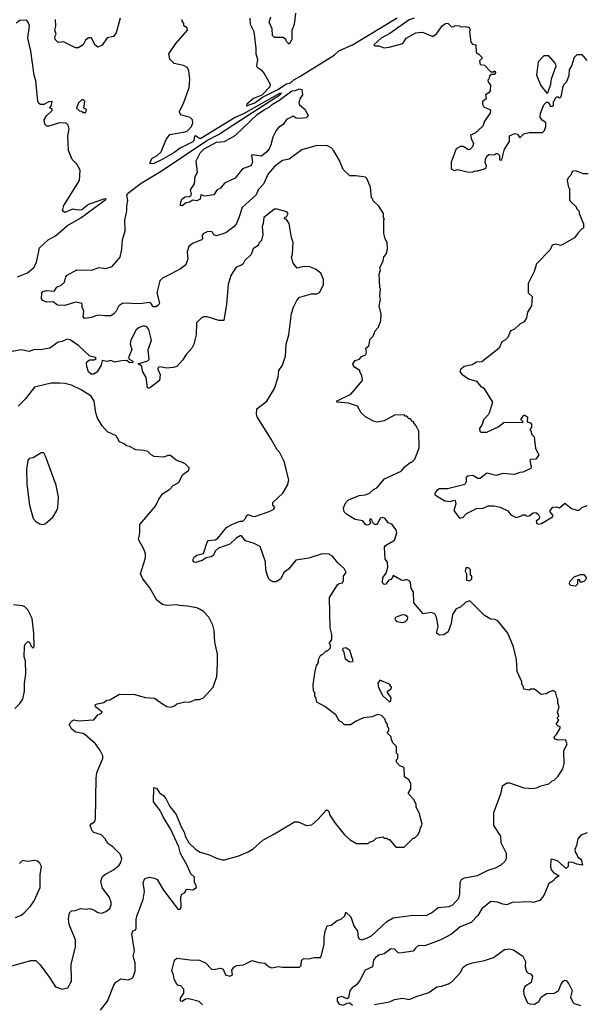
# Model space of a CAD drawing. Extents: x 2239805 to 2396427, y 665731 to 772158.
# Tile 9 of 256: x 2271933 to 2276228, y 673441 to 680905. Entities that reach past the tile are written whole.
import ezdxf

# ---------------------------------------------------------------- set-up
doc = ezdxf.new("R2010")
doc.units = 0

msp = doc.modelspace()

# ---------------------------------------------------------------- linework, layer by layer
at = {"layer": '0CON05XD'}
for points in [[(2274024.2, 680955), (2274013, 680867), (2273997, 680823), (2273996.2, 680755), (2273975, 680720)], [(2271916.2, 678955), (2271992.5, 678985), (2272040, 679025), (2272060, 679065), (2272082.5, 679175), (2272150, 679235), (2272204.3, 679265.7), (2272241.8, 679298.2), (2272295.7, 679345), (2272396.5, 679403.5), (2272587.5, 679545), (2272575, 679547.5), (2272455, 679504.2), (2272405, 679462.7), (2272379.7, 679459.7), (2272332.7, 679467.3), (2272275, 679443.8), (2272257.5, 679455), (2272267.5, 679495), (2272387.5, 679685), (2272392.5, 679765), (2272365, 679810), (2272330, 679845), (2272303, 679913), (2272297.5, 680025), (2272307.5, 680075), (2272300, 680105), (2272285, 680120), (2272235, 680122.5), (2272155, 680097.5), (2272138.3, 680098.3), (2272123, 680113), (2272117.5, 680145), (2272136.7, 680175), (2272180, 680215), (2272178.3, 680228.3), (2272160, 680235), (2272171.7, 680248.3), (2272180, 680285), (2272155, 680282.5), (2272115, 680261.2), (2272091.7, 680261.7), (2272078.3, 680268.3), (2272070, 680285), (2272055, 680440), (2272042, 680485), (2272016.2, 680665), (2271993.8, 680765), (2272007, 680857), (2271997, 680887), (2271985, 680900), (2271935, 680897.5), (2271905, 680877.5)], [(2274481.7, 679721.7), (2274435, 679720), (2274385, 679770), (2274356.7, 679836.7), (2274315, 679910), (2274293, 679933), (2274265, 679947.5), (2274185, 679950), (2274072.3, 679917.7), (2273975, 679846.7), (2273925, 679836.7), (2273865, 679792.5), (2273815.5, 679735), (2273781.1, 679658.9), (2273741.2, 679615), (2273725, 679576.7), (2273619.5, 679480.5), (2273595, 679402.5), (2273573.8, 679355), (2273556.7, 679335), (2273495, 679288.8), (2273425, 679266.7), (2273405, 679272.5), (2273393.9, 679293.9), (2273380, 679300), (2273353.2, 679296.8), (2273326.7, 679285), (2273313.3, 679265), (2273320, 679245), (2273310, 679235), (2273242.5, 679207.5), (2273215.8, 679184.2), (2273202.5, 679145), (2273208.3, 679091.7), (2273193, 679047), (2273152.5, 679015), (2273075, 678974.3), (2273015, 678946), (2272995.8, 678924.2), (2272972, 678835), (2272992, 678755), (2272985, 678741.2), (2272965, 678728.8), (2272945, 678726.7), (2272927.5, 678755), (2272915, 678761.2), (2272845, 678751.4), (2272714.1, 678755.9), (2272685, 678736.7), (2272664, 678695), (2272645, 678672), (2272625, 678660.8), (2272578.8, 678658.8), (2272524.3, 678665.7), (2272475, 678648), (2272425, 678640), (2272413.6, 678653.6), (2272420, 678695), (2272407.5, 678725), (2272407, 678747), (2272400, 678755), (2272355, 678763.3), (2272275, 678737.5), (2272220.7, 678740.7), (2272186.4, 678766.4), (2272136.4, 678763.6), (2272107.5, 678775), (2272098.8, 678788.8), (2272100, 678835), (2272107.5, 678845), (2272135, 678850.8), (2272195, 678846.7), (2272215, 678876.7), (2272248.3, 678891.7), (2272272.5, 678915), (2272283.8, 678955), (2272293, 678967), (2272365, 679007.5), (2272480, 679005), (2272533.7, 679026.3), (2272585, 679017.5), (2272635, 679032.7), (2272694.4, 679105.6), (2272707.1, 679165), (2272711.4, 679235), (2272732.5, 679305), (2272730, 679385), (2272746.2, 679455), (2272743.9, 679493.9), (2272753.3, 679535), (2272744, 679575), (2272760.6, 679595), (2272853.2, 679665), (2273004.2, 679755.8), (2273350.3, 679989.7), (2273438.9, 680035), (2273665, 680180.5), (2273905.6, 680335), (2273917.7, 680347.7), (2273902, 680345), (2273629, 680191), (2273565, 680163.3), (2273305, 680004.7), (2273295, 680002.9), (2273265, 680025.3), (2273257.5, 680022.5), (2273253.2, 679986.8), (2273245, 679977.9), (2273149, 679931), (2273101.5, 679895), (2273012.2, 679845), (2272945, 679812.8), (2272918.8, 679815), (2272935, 679852), (2272976.2, 679875), (2273005, 679902.5), (2273043, 679997), (2273070, 680035), (2273186.4, 680053.6), (2273205, 680062.5), (2273236.1, 680093.9), (2273246.4, 680123.6), (2273242.5, 680145), (2273225, 680162.5), (2273155, 680182.5), (2273142.5, 680205), (2273175, 680270), (2273218.3, 680391.7), (2273222, 680455), (2273215, 680520), (2273203, 680543), (2273175, 680557.5), (2273103.6, 680573.6), (2273070, 680605), (2273062.5, 680645), (2273116.7, 680725), (2273203.8, 680825), (2273203, 680843), (2273178.3, 680858.3), (2273177.5, 680875), (2273163.3, 680895), (2273164, 680905)], [(2272693.8, 680915), (2272663.8, 680805), (2272645, 680776.7), (2272595, 680766.7), (2272557.7, 680712.3), (2272525, 680697.5), (2272502.5, 680715), (2272476.4, 680766.4), (2272455, 680767.5), (2272431.7, 680748.3), (2272415, 680713.3), (2272375, 680692.5), (2272355, 680690), (2272265, 680737.5), (2272225, 680732.5), (2272202.5, 680755), (2272200, 680775), (2272210, 680795), (2272200, 680825), (2272206.7, 680855), (2272204.4, 680905.6)], [(2273676.4, 680916.4), (2273680.7, 680870.7), (2273706.7, 680815), (2273723.8, 680685), (2273722.5, 680645), (2273736.2, 680605), (2273727.5, 680555), (2273733.6, 680543.6), (2273763.9, 680523.9), (2273785, 680496.7), (2273832.1, 680415), (2273828.2, 680395), (2273767.4, 680332.6), (2273705, 680307.5), (2273655.8, 680265), (2273651.1, 680251.1), (2273715.3, 680275), (2273772.2, 680317.8), (2273890, 680375), (2273955, 680417.2), (2273985, 680425.6), (2274011.2, 680448.8), (2274056.4, 680475), (2274317.1, 680635), (2274352.4, 680667.6), (2274455, 680714.8), (2274795, 680919.4)], [(2273975, 680720), (2273955, 680740), (2273950, 680755), (2273930.7, 680770.7), (2273865, 680770), (2273850, 680785), (2273846.7, 680835), (2273823.8, 680885), (2273835.8, 680925.8)], [(2274923.6, 680916.4), (2274885, 680903.3), (2274739.6, 680800.4), (2274672.7, 680765), (2274617.5, 680715), (2274625, 680707.5), (2274655, 680706.2), (2274695, 680692), (2274734.1, 680695.9), (2274835.9, 680724.1), (2274862.5, 680765), (2274935, 680806.2), (2274985, 680808.8), (2275065, 680777.5), (2275095, 680800), (2275135, 680857.5), (2275160, 680875), (2275177, 680877), (2275205, 680850), (2275227, 680853), (2275235, 680860), (2275267, 680857), (2275275, 680850), (2275315, 680852.5), (2275340, 680845), (2275347.5, 680825), (2275342.5, 680815), (2275353, 680733), (2275365, 680720), (2275390, 680715), (2275392.5, 680655), (2275413, 680643), (2275440, 680615), (2275418.3, 680591.7), (2275422.5, 680565), (2275455, 680560), (2275505, 680510), (2275525, 680510), (2275535, 680517.5), (2275540, 680505), (2275535, 680490), (2275505, 680490), (2275493, 680477), (2275490, 680455), (2275482.5, 680445), (2275485, 680430), (2275501.7, 680411.7), (2275500, 680365), (2275489.3, 680350.7), (2275463.9, 680336.1), (2275470, 680305), (2275440, 680285), (2275440, 680265), (2275450, 680245), (2275497.5, 680225), (2275502.5, 680215), (2275500, 680195), (2275456.7, 680135), (2275443, 680097), (2275386.1, 680043.9), (2275351.2, 680028.8), (2275354, 680005), (2275373.3, 679965), (2275365, 679940), (2275345, 679920), (2275335, 679917.5), (2275295, 679942.5), (2275275, 679942.5), (2275242.5, 679925), (2275202.5, 679825), (2275203, 679773), (2275225, 679762.5), (2275255, 679768.8), (2275325, 679752.5), (2275365, 679750), (2275385, 679760), (2275395, 679757.5), (2275456.4, 679773.6), (2275470, 679785), (2275472.5, 679795), (2275460, 679825), (2275462.5, 679845), (2275475, 679870), (2275488.3, 679881.7), (2275535, 679880), (2275545, 679890), (2275555, 679890), (2275570, 679875), (2275570, 679845), (2275575, 679840), (2275588.3, 679841.7), (2275607.5, 679922.5), (2275645, 679980), (2275646.2, 680023.8), (2275685, 680042.5), (2275706.7, 680036.7), (2275725, 680010), (2275755, 680040), (2275795, 680050), (2275895, 680050), (2275910, 680065), (2275920, 680095), (2275920, 680125), (2275893.6, 680143.6), (2275877.5, 680165), (2275880, 680195), (2275905, 680260), (2275925, 680280), (2275935, 680280), (2275950, 680265), (2275955, 680250), (2275975, 680250), (2275980, 680255), (2275980, 680285), (2275990, 680295), (2275991.7, 680308.3), (2276005, 680320), (2276015, 680320), (2276025, 680310), (2276038.3, 680321.7), (2276053, 680397), (2276060, 680415), (2276080, 680435), (2276097.5, 680485), (2276100, 680525), (2276117.5, 680555), (2276138.3, 680621.7), (2276158.3, 680641.7), (2276195, 680640), (2276232.5, 680595)], [(2275935, 680350), (2275960, 680415), (2275963, 680457), (2276000, 680555), (2275992.5, 680575), (2275945, 680630), (2275905, 680630), (2275863.3, 680585), (2275850, 680485), (2275882.5, 680405), (2275925, 680350), (2275935, 680350)], [(2273165, 679492.5), (2273152.5, 679495), (2273153.3, 679525), (2273162.5, 679545), (2273188.3, 679561.7), (2273220, 679565), (2273233.3, 679575), (2273236.2, 679585), (2273227.5, 679615), (2273258.8, 679661.2), (2273263.3, 679715), (2273281.2, 679745), (2273270, 679835), (2273302, 679895), (2273332, 679925), (2273425, 679975.6), (2273485, 679981.2), (2273565, 680026.7), (2273733.5, 680185), (2273788.8, 680225), (2273825, 680241.8), (2273848.9, 680265), (2273898.4, 680291.6), (2273995, 680365.6), (2274022.2, 680367.8), (2274055, 680381.6), (2274072.2, 680375), (2274075.6, 680335), (2274057.1, 680305), (2274048, 680275), (2274055, 680260), (2274098, 680225), (2274120, 680175), (2274105, 680161.4), (2274055, 680155.8), (2274028.3, 680158.3), (2274005, 680172.5), (2273970, 680155), (2273955, 680148.8), (2273929.7, 680110.3), (2273893.8, 680086.2), (2273875.8, 680065), (2273851.4, 680015), (2273836.9, 679955), (2273822.9, 679925), (2273805, 679904), (2273765, 679870), (2273695, 679880), (2273690, 679875), (2273698.8, 679825), (2273683.9, 679796.1), (2273622.5, 679775), (2273565.8, 679704.2), (2273485.9, 679664.1), (2273455, 679626.7), (2273427, 679613), (2273405, 679577.5), (2273337.5, 679567.5), (2273305, 679577.5), (2273300, 679545), (2273275, 679532.5), (2273245, 679536.7), (2273218.8, 679521.2), (2273195, 679517.5), (2273165, 679492.5)], [(2272435, 680200), (2272440, 680225), (2272420, 680235), (2272427, 680287), (2272417, 680297), (2272405, 680297.5), (2272377.5, 680275), (2272362.5, 680235), (2272385, 680212.5), (2272401.7, 680211.7), (2272415, 680200), (2272435, 680200)], [(2276243, 679737), (2276207, 679737), (2276145, 679760), (2276120, 679755), (2276110, 679725), (2276090, 679705), (2276083.3, 679686.7), (2276093, 679633), (2276100, 679625), (2276100, 679545), (2276105, 679530), (2276150, 679485), (2276153, 679473), (2276170, 679455), (2276172.5, 679435), (2276207, 679357), (2276207.5, 679325), (2276195, 679320), (2276165, 679290), (2276139.3, 679250.7), (2276045, 679197.5), (2276035, 679192.5), (2275995, 679202.5), (2275970, 679195), (2275955, 679160), (2275850, 679055), (2275832.5, 678995), (2275787.5, 678905), (2275787.5, 678835), (2275817.5, 678805), (2275812.5, 678735), (2275782.3, 678687.7), (2275773.3, 678645), (2275756.1, 678613.9), (2275723.6, 678596.4), (2275680, 678555), (2275653.6, 678546.4), (2275632.5, 678495), (2275615, 678477.5), (2275587, 678463), (2275567.5, 678415), (2275435, 678310), (2275395, 678307.5), (2275361.7, 678288.3), (2275302.5, 678275), (2275277.5, 678255), (2275270, 678235), (2275285, 678216.7), (2275335, 678182), (2275395, 678163.3), (2275425, 678126.7), (2275451.7, 678111.7), (2275516.7, 678005), (2275495, 677930), (2275485, 677910), (2275449.5, 677870.5), (2275438.8, 677835), (2275417.5, 677805), (2275420, 677785), (2275427.5, 677777.5), (2275475, 677778.8), (2275565, 677820), (2275605, 677853.3), (2275745, 677850), (2275750, 677855), (2275732.5, 677875), (2275755, 677907.5), (2275765, 677907.5), (2275781.7, 677891.7), (2275780, 677855), (2275805, 677847.5), (2275813.3, 677835), (2275812.5, 677815), (2275800, 677795), (2275810, 677785), (2275813, 677763), (2275831.7, 677741.7), (2275842.5, 677655), (2275867.5, 677605), (2275845, 677572.5), (2275805, 677570), (2275800, 677565), (2275810, 677515), (2275806.4, 677503.6), (2275746.4, 677473.6), (2275725, 677473.3), (2275683.9, 677456.1), (2275595, 677463.3), (2275545, 677450), (2275475, 677466.7), (2275422.3, 677427.7)], [(2273317.8, 673437.8), (2273292.9, 673462.9), (2273215, 673482.5), (2273190.5, 673479.5), (2273165, 673462.5), (2273152.5, 673465), (2273153, 673487), (2273177.5, 673525), (2273176.7, 673555), (2273155, 673580), (2273133, 673583), (2273125, 673590), (2273103.3, 673635), (2273100, 673665), (2273086.7, 673695), (2273106.2, 673775), (2273125, 673791.2), (2273225, 673776.7), (2273295, 673775.7), (2273342, 673755), (2273387.5, 673707.5), (2273405, 673704.2), (2273455, 673713.8), (2273475, 673707.5), (2273493.3, 673665), (2273525, 673653.8), (2273546.4, 673663.6), (2273540.7, 673699.3), (2273555, 673722.5), (2273580, 673735), (2273630.3, 673739.7), (2273695, 673772), (2273745, 673756.9), (2273791.9, 673751.9), (2273825, 673724), (2273845, 673716), (2273895, 673727.5), (2273925, 673722.5), (2274055, 673722.5), (2274067.5, 673735), (2274068.3, 673771.7), (2274085, 673787.5), (2274125, 673786.2), (2274164.1, 673795.9), (2274215, 673796.7), (2274241.2, 673895), (2274240, 673945), (2274248, 673995), (2274262.5, 674035), (2274295, 674040), (2274340, 674075), (2274370, 674085), (2274398.3, 674111.7), (2274405, 674140), (2274442.5, 674105), (2274466.7, 674035), (2274492.5, 673995), (2274498.3, 673948.3), (2274507, 673937), (2274525, 673930), (2274565, 673941.2), (2274600.5, 673959.5), (2274715, 674067.5), (2274763.6, 674096.4), (2274915, 674116.7), (2275015, 674113.8), (2275055, 674133.3), (2275105, 674173.3), (2275188.1, 674181.9), (2275215.6, 674194.4), (2275262, 674245), (2275270, 674275), (2275272.3, 674367.7), (2275282.3, 674387.7), (2275305, 674400), (2275403.9, 674416.1), (2275485, 674456.7), (2275540, 674475), (2275583, 674497), (2275613, 674527), (2275622.5, 674545), (2275622.5, 674585), (2275583.6, 674663.6), (2275580, 674715), (2275526.7, 674795), (2275526.7, 674895), (2275582.5, 675045), (2275593.6, 675096.4), (2275625, 675120), (2275645, 675120), (2275755, 675082.5), (2275825, 675077.5), (2275857, 675083), (2275883, 675097), (2275945, 675112.5), (2275970, 675135), (2275985, 675140), (2276015, 675170), (2276050, 675225), (2276060, 675265), (2276058.3, 675361.7), (2276083.3, 675415), (2276070, 675445), (2276015, 675443.8), (2275991.7, 675451.7), (2275982.5, 675465), (2276002.5, 675485), (2276030, 675535), (2276030, 675545), (2276015, 675550), (2276000, 675565), (2276020, 675595), (2276010, 675605), (2276010, 675615), (2276020, 675625), (2276010, 675655), (2276022.5, 675695), (2276012.5, 675725), (2276012.5, 675755), (2276002.5, 675775), (2275997.5, 675805), (2275975, 675820), (2275943, 675807), (2275927, 675793), (2275885, 675790), (2275835, 675830), (2275805, 675830), (2275795, 675822.5), (2275755, 675830), (2275750, 675855), (2275740, 675865), (2275740, 675885), (2275703.6, 675963.6), (2275697.5, 676055), (2275686.4, 676106.4), (2275675, 676150), (2275632.5, 676255), (2275556.4, 676346.4), (2275537, 676357), (2275505, 676360), (2275455, 676387.5), (2275345, 676500), (2275315, 676490), (2275275, 676450), (2275240.7, 676439.3), (2275212.9, 676395), (2275203, 676327), (2275182, 676265), (2275147.4, 676242.6), (2275115, 676240), (2275092.5, 676255), (2275104.4, 676305.6), (2275091.9, 676375), (2275080.3, 676400.3), (2275055, 676410.8), (2274991.7, 676401.7), (2274920, 676485), (2274917.5, 676565), (2274901.2, 676595), (2274896.4, 676636.4), (2274889.3, 676649.3), (2274865, 676660), (2274845, 676653.8), (2274825, 676656.2), (2274765, 676690), (2274760, 676675), (2274745, 676660), (2274730, 676655), (2274707.5, 676625), (2274695, 676624), (2274683.3, 676635), (2274686.7, 676675), (2274710, 676710), (2274723.3, 676755), (2274721.7, 676791.7), (2274702.5, 676815), (2274697.5, 676905), (2274705, 676917.5), (2274775, 676960), (2274792, 677015), (2274787, 677037), (2274755, 677080), (2274725, 677090), (2274704.2, 677124.2), (2274685, 677131.4), (2274664.2, 677125), (2274643, 677077), (2274625, 677076.7), (2274606.4, 677096.4), (2274602.5, 677115), (2274588.3, 677121.7), (2274584, 677114), (2274591.7, 677088.3), (2274580, 677075), (2274565, 677072.5), (2274555, 677077.5), (2274535, 677105.8), (2274475, 677116.9), (2274409.2, 677155), (2274393.6, 677175), (2274386.9, 677205), (2274404.4, 677245), (2274425, 677265.7), (2274505, 677297.5), (2274555, 677302), (2274585, 677316), (2274615, 677343.3), (2274640, 677355), (2274697, 677423), (2274825, 677482.5), (2274853.6, 677516.4), (2274895, 677550), (2274905, 677550), (2274927, 677573), (2274961.7, 677658.3), (2274957.5, 677785), (2274937, 677827), (2274920, 677845), (2274920, 677855), (2274905, 677860), (2274895, 677880), (2274885, 677880), (2274868.3, 677898.3), (2274855, 677900), (2274848.3, 677908.3), (2274775, 677907.5), (2274695, 677862.5), (2274645, 677852.5), (2274615, 677860), (2274553.6, 677893.6), (2274522.5, 677925), (2274492.5, 677975), (2274425, 677998.1), (2274340, 678005), (2274333.6, 678013.6), (2274442.5, 678065), (2274531.7, 678168.3), (2274527, 678207), (2274510, 678235), (2274510, 678245), (2274465, 678272.5), (2274458.8, 678295), (2274475, 678320), (2274508.8, 678331.2), (2274525, 678352.5), (2274555.8, 678364.2), (2274562.5, 678385), (2274557.5, 678415), (2274578.3, 678431.7), (2274588.3, 678481.7), (2274612.5, 678505), (2274626.7, 678545), (2274652.5, 678575), (2274670, 678625), (2274673, 678673), (2274657.5, 678735), (2274667.5, 678785), (2274662.5, 678805), (2274667.5, 678865), (2274662.5, 678875), (2274657.5, 678975), (2274667.5, 679005), (2274663, 679027), (2274687, 679073), (2274693, 679107), (2274711.7, 679128.3), (2274720, 679165), (2274717.5, 679215), (2274703, 679243), (2274692.5, 679285), (2274692.5, 679387.5), (2274697.5, 679395), (2274690, 679405), (2274690, 679435), (2274655, 679490), (2274611.7, 679531.7), (2274610, 679545), (2274600, 679555), (2274592.5, 679635), (2274565, 679700), (2274555, 679710), (2274481.7, 679721.7)], [(2273807.8, 676697.8), (2273798.1, 676735), (2273796.2, 676795), (2273755, 676910), (2273710, 676935), (2273645, 676953.3), (2273615, 676992.5), (2273605, 676992.5), (2273575, 676973.8), (2273525, 676930), (2273440.8, 676899.2), (2273415.5, 676874.5), (2273402.9, 676845), (2273385, 676831.9), (2273345.7, 676824.3), (2273316.7, 676805), (2273265, 676788.8), (2273250, 676795), (2273245, 676810), (2273255, 676831.2), (2273275, 676846.2), (2273325, 676857.5), (2273353.3, 676945), (2273363.6, 676956.4), (2273415, 676962), (2273435, 676973.8), (2273500, 677055), (2273545, 677081.4), (2273605, 677102), (2273625, 677102.5), (2273640.7, 677119.3), (2273653.6, 677146.4), (2273665, 677152.5), (2273695, 677140), (2273715, 677138.8), (2273825, 677177.1), (2273859.2, 677195), (2273865.8, 677205.8), (2273852.5, 677225), (2273852.5, 677245), (2273927.5, 677315), (2273963.9, 677376.1), (2273973, 677413), (2273956.2, 677486.2), (2273937.5, 677555), (2273902.5, 677625), (2273883.9, 677643.9), (2273840, 677725), (2273733.3, 677895), (2273727.5, 677915), (2273730, 677955), (2273806.4, 678013.6), (2273865, 678110), (2273891.2, 678195), (2273897.5, 678245), (2273923.9, 678286.1), (2273948.8, 678355), (2273953.3, 678445), (2273973.3, 678515), (2273993.6, 678676.4), (2274007.5, 678725), (2274032.5, 678775), (2274055, 678800), (2274073, 678807), (2274145, 678827.5), (2274185, 678827.5), (2274205, 678837.5), (2274236.7, 678895), (2274236.7, 678935), (2274215, 678982.5), (2274175, 679012.5), (2274125, 679032.5), (2274075, 679030), (2274035, 679020), (2274005, 679060), (2273992.5, 679105), (2274001.7, 679128.3), (2274006.7, 679215), (2273993.6, 679253.6), (2273975, 679360), (2273955, 679390), (2273940, 679395), (2273941.7, 679408.3), (2273955, 679410), (2273967.5, 679435), (2273957, 679447), (2273885, 679467.5), (2273865, 679467.5), (2273783.9, 679406.1), (2273779.3, 679360.7), (2273770, 679335), (2273776.2, 679275), (2273765, 679230), (2273745, 679210), (2273742.5, 679195), (2273703.6, 679166.4), (2273687.5, 679125), (2273640.7, 679079.3), (2273627.5, 679055), (2273615, 679042.5), (2273575, 679027.5), (2273533.6, 678966.4), (2273513.9, 678896.1), (2273501.7, 678748.3), (2273480, 678625), (2273443.6, 678623.6), (2273355, 678652.5), (2273325, 678652.5), (2273310, 678645), (2273273.6, 678606.4), (2273271.2, 678515), (2273253.8, 678445), (2273238.8, 678415), (2273195, 678366.7), (2273167.3, 678322.7), (2273123.6, 678276.4), (2273095, 678267.5), (2273045, 678264.2), (2272995, 678272), (2272982.5, 678267.5), (2272978.8, 678255), (2272997.5, 678215), (2272991.7, 678168.3), (2272925, 678117.5), (2272905, 678110), (2272902.5, 678115), (2272891.7, 678191.7), (2272865, 678240), (2272858.3, 678278.3), (2272830, 678295), (2272905, 678318.8), (2272915, 678327.5), (2272907, 678403), (2272931.2, 678475), (2272912.5, 678555), (2272896.1, 678576.1), (2272875, 678583.3), (2272838.3, 678571.7), (2272816.1, 678553.9), (2272774.2, 678475), (2272770.8, 678445), (2272783.3, 678405), (2272757.5, 678345), (2272761.7, 678331.7), (2272790, 678315), (2272790, 678305), (2272765, 678303.3), (2272745, 678320), (2272705, 678318.8), (2272655, 678307.5), (2272625, 678320), (2272595, 678312.5), (2272558.3, 678321.7), (2272551.2, 678285), (2272520.8, 678235), (2272495, 678216.9), (2272475, 678217.8), (2272455.6, 678235), (2272441.5, 678275), (2272439.4, 678300.6), (2272445.6, 678314.4), (2272465, 678326.7), (2272497.5, 678325), (2272512.5, 678335), (2272506.7, 678345), (2272465, 678353.3), (2272382.3, 678432.3), (2272315, 678476.7), (2272293, 678483), (2272255, 678466.2), (2272225, 678461.2), (2272162.5, 678415), (2272088.8, 678401.2), (2272045, 678403.8), (2272005, 678390), (2271945, 678402.5), (2271875, 678388.8)], [(2271855, 673727.5), (2272017, 673773), (2272055, 673772.5), (2272088.8, 673738.8), (2272160, 673645), (2272205, 673573.8), (2272255, 673556.7), (2272297.5, 673565), (2272326.2, 673615), (2272323.8, 673745), (2272356.7, 673875), (2272355, 673930), (2272307.5, 674045), (2272302.5, 674085), (2272310, 674135), (2272325, 674150), (2272357, 674153), (2272395, 674167.5), (2272435, 674162.5), (2272465, 674167.5), (2272495, 674157.5), (2272525, 674137.5), (2272555, 674132.5), (2272586.1, 674143.9), (2272615, 674166.7), (2272627.5, 674195), (2272626, 674215), (2272610, 674255), (2272561.7, 674321.7), (2272546.7, 674375), (2272560.8, 674409.2), (2272575, 674423.3), (2272645, 674460), (2272687.5, 674495), (2272700, 674515), (2272706.7, 674545), (2272695, 674580), (2272640, 674635), (2272600.7, 674660.7), (2272580, 674695), (2272552.5, 674725), (2272495, 674743.8), (2272483.3, 674755), (2272467.5, 674795), (2272475, 674807.5), (2272500, 674825), (2272507.5, 674845), (2272512.5, 675155), (2272517.5, 675195), (2272532.5, 675232.5), (2272562.5, 675305), (2272562.5, 675325), (2272543.6, 675363.6), (2272506.7, 675415), (2272426.7, 675485), (2272415, 675493.8), (2272355, 675504.2), (2272325, 675528), (2272308.8, 675565), (2272329.7, 675590.3), (2272345, 675596.2), (2272375, 675590), (2272495, 675596.7), (2272524.1, 675635.9), (2272550, 675645), (2272557.5, 675655), (2272507.5, 675695), (2272505, 675710), (2272520.7, 675719.3), (2272571.7, 675728.3), (2272593, 675747), (2272615, 675750), (2272688.3, 675791.7), (2272805, 675790), (2272885, 675767.5), (2272955, 675762.5), (2273015, 675717.5), (2273048.3, 675698.3), (2273075, 675692.5), (2273106.7, 675703.3), (2273125, 675717.5), (2273185, 675732.5), (2273219.3, 675730.7), (2273268.3, 675751.7), (2273295, 675752.5), (2273327, 675763), (2273400, 675845), (2273427.5, 675925), (2273432.5, 676025), (2273432.5, 676095), (2273413, 676187), (2273407.5, 676275), (2273397.5, 676315), (2273367.5, 676375), (2273325, 676417.5), (2273296.4, 676436.4), (2273276.4, 676446.4), (2273205, 676460), (2273145, 676463.3), (2273125, 676470), (2273045, 676463.3), (2273015, 676472.5), (2272973.3, 676505), (2272918.8, 676598.8), (2272866.4, 676666.4), (2272847.5, 676705), (2272886.7, 676825), (2272886.7, 676855), (2272876.7, 676885), (2272832.5, 676965), (2272842.5, 677015), (2272843, 677077), (2272963.6, 677216.4), (2272983.9, 677266.1), (2273015, 677310), (2273070, 677345), (2273095, 677372.5), (2273140, 677395), (2273167.5, 677455), (2273215, 677490), (2273217, 677507), (2273185, 677540), (2273120, 677565), (2273075, 677600), (2273055, 677600), (2273025, 677587.5), (2272953, 677593), (2272930, 677605), (2272905, 677630), (2272875, 677640), (2272813, 677643), (2272765, 677670), (2272743, 677673), (2272725, 677690), (2272690, 677705), (2272665, 677750), (2272599.3, 677779.3), (2272557.5, 677825), (2272523.3, 677885), (2272510, 677925), (2272497.5, 678012.5), (2272475, 678050), (2272398.3, 678098.3), (2272325, 678133.3), (2272275, 678146.7), (2272235, 678150), (2272171.7, 678148.3), (2272045, 678118.8), (2271975, 678027.5), (2271922.5, 677975)], [(2272105, 677077.5), (2272125, 677082.5), (2272185, 677132.5), (2272210.7, 677179.3), (2272222.5, 677205), (2272226.7, 677285), (2272210, 677375), (2272127.5, 677595), (2272115, 677620), (2272095, 677620), (2272035, 677582.5), (2272005, 677577.5), (2271995, 677562.5), (2271984.6, 677495.4), (2271986.3, 677383.7), (2272008.2, 677225), (2272035, 677123.3), (2272055, 677100), (2272085, 677082.5), (2272105, 677077.5)], [(2275422.3, 677427.7), (2275405, 677426.2), (2275368.3, 677448.3), (2275330, 677445), (2275317.5, 677435), (2275318.3, 677401.7), (2275308.3, 677381.7), (2275175, 677349.2), (2275115, 677347.5), (2275095, 677336.2), (2275080, 677315), (2275080, 677305), (2275092.5, 677295), (2275155, 677258), (2275195, 677253.3), (2275225, 677262.5), (2275235, 677260), (2275238, 677235), (2275223.8, 677185), (2275266.7, 677126.7), (2275295, 677133.8), (2275319.4, 677160.6), (2275395, 677198), (2275445, 677202.5), (2275485, 677220.6), (2275530.5, 677220.5), (2275575, 677208.8), (2275632.7, 677182.7), (2275655, 677152), (2275695, 677130), (2275737.5, 677142.5), (2275745, 677150), (2275765, 677150), (2275775, 677140), (2275795, 677142.5), (2275823.9, 677166.1), (2275845, 677168.8), (2275863.3, 677155), (2275872.5, 677135), (2275869.3, 677120.7), (2275847, 677103), (2275852.5, 677085), (2275865, 677080), (2275887.5, 677085), (2275972.5, 677135), (2275977.5, 677145), (2275953.9, 677173.9), (2275953.3, 677185), (2275975, 677210), (2276003, 677213), (2276025, 677203.3), (2276065, 677240), (2276115, 677200), (2276155, 677186.7), (2276173, 677187), (2276195, 677207.5), (2276235, 677222.5)], [(2272545, 673397.5), (2272597.5, 673465), (2272646.7, 673585), (2272662.3, 673607.7), (2272700, 673635), (2272755, 673626.2), (2272784.2, 673635.8), (2272794.2, 673645.8), (2272807.9, 673692.1), (2272808.8, 673755), (2272794.2, 673805), (2272802.5, 673845), (2272783, 673973), (2272791.7, 673998.3), (2272807, 674003), (2272816.4, 674013.6), (2272817, 674083), (2272823.9, 674116.1), (2272868, 674235), (2272878.8, 674295), (2272869.5, 674365), (2272880.8, 674395), (2272915.6, 674405.6), (2272955, 674398), (2272975.9, 674385.9), (2273022.5, 674305), (2273135, 674160), (2273148.3, 674161.7), (2273157.5, 674175), (2273153.8, 674255), (2273162.5, 674275), (2273183.3, 674286.7), (2273195, 674307.5), (2273205, 674312.5), (2273245, 674307.5), (2273272.5, 674325), (2273271.7, 674341.7), (2273257.5, 674365), (2273257.5, 674405), (2273229.3, 674429.3), (2273202.7, 674492.7), (2273151.2, 674585), (2273138, 674635), (2273078.8, 674765), (2273020.7, 674860.7), (2272998.7, 674908.7), (2272948, 674975), (2272950, 675085), (2272969.3, 675079.3), (2272992.5, 675045), (2273023, 675023), (2273040.7, 675000.7), (2273071.2, 674941.2), (2273118.3, 674878.3), (2273156, 674785), (2273180.8, 674745), (2273186, 674715), (2273214, 674665), (2273265, 674616.7), (2273300, 674595), (2273370, 674575), (2273425, 674547.5), (2273467, 674537), (2273485, 674536.7), (2273595, 674566.2), (2273664.2, 674595.8), (2273701.7, 674618.3), (2273775, 674686.2), (2273865, 674732), (2274015, 674823.8), (2274045, 674823.3), (2274106.4, 674796.4), (2274147.7, 674802.3), (2274195, 674843.3), (2274255, 674912.5), (2274265, 674912.5), (2274275, 674902.5), (2274283.8, 674875), (2274323.8, 674815), (2274396.1, 674726.1), (2274437, 674687), (2274485, 674660), (2274575, 674660), (2274585, 674670), (2274615, 674680), (2274635, 674700), (2274685, 674710), (2274695, 674700), (2274715, 674700), (2274725, 674690), (2274735, 674690), (2274785, 674632.5), (2274848.3, 674631.7), (2274915, 674700), (2274925, 674700), (2274950, 674725), (2274967, 674753), (2274968.3, 674771.7), (2274982.5, 674805), (2274961.7, 674891.7), (2274937.5, 674935), (2274937, 674957), (2274917.5, 674995), (2274880, 675035), (2274880, 675045), (2274897.5, 675075), (2274897.5, 675115), (2274883, 675143), (2274850, 675165), (2274847.5, 675235), (2274815, 675247.5), (2274790, 675275), (2274790, 675295), (2274800, 675305), (2274800, 675335), (2274790, 675345), (2274790, 675395), (2274760, 675425), (2274760, 675435), (2274750, 675445), (2274748.3, 675468.3), (2274720, 675495), (2274720, 675505), (2274730, 675515), (2274730, 675535), (2274720, 675545), (2274720, 675565), (2274708.3, 675578.3), (2274700, 675605), (2274675, 675630), (2274645, 675637.5), (2274605, 675620), (2274538.3, 675611.7), (2274483, 675587), (2274441.7, 675558.3), (2274395, 675560), (2274375, 675580), (2274355, 675590), (2274330, 675635), (2274245, 675697.5), (2274185, 675730), (2274177, 675767), (2274170, 675775), (2274170, 675805), (2274160, 675815), (2274157.5, 675865), (2274172.5, 675965), (2274183, 676007), (2274197, 676033), (2274197.5, 676055), (2274215, 676090), (2274225, 676090), (2274255, 676120), (2274265, 676120), (2274288.3, 676141.7), (2274290, 676165), (2274280, 676175), (2274300, 676205), (2274300, 676245), (2274287.5, 676295), (2274282.5, 676525), (2274340.7, 676619.3), (2274355, 676630), (2274380, 676635), (2274387.5, 676652.5), (2274387.5, 676685), (2274406.7, 676715), (2274393.3, 676745), (2274345, 676787.5), (2274305, 676837.5), (2274275, 676852.5), (2274225, 676856.7), (2274125, 676823.3), (2274025, 676807.5), (2273970, 676740), (2273935, 676713.3), (2273912.9, 676667.1), (2273877.3, 676642.7), (2273855, 676642.2), (2273833.8, 676653.8), (2273819.6, 676669.6), (2273807.8, 676697.8)], [(2275345, 676650), (2275360, 676665), (2275360, 676685), (2275350, 676695), (2275350, 676735), (2275335, 676750), (2275315, 676750), (2275310, 676725), (2275320, 676705), (2275320, 676655), (2275345, 676650)], [(2276145, 676610), (2276110, 676615), (2276100, 676625), (2276103.9, 676646.1), (2276135, 676680), (2276185, 676700), (2276208.3, 676698.3), (2276227, 676677), (2276225, 676660), (2276210, 676645), (2276195, 676640), (2276181.7, 676641.7), (2276178.3, 676658.3), (2276161.7, 676658.3), (2276160, 676625), (2276145, 676610)], [(2271897, 675683), (2271935, 675720), (2271956.7, 675755), (2271970, 675815), (2271970, 675875), (2271980, 675945), (2271977.5, 676045), (2271967.5, 676075), (2271970, 676155), (2271975, 676170), (2271995, 676190), (2272006.4, 676186.4), (2272020, 676155), (2272035, 676140), (2272042.5, 676155), (2272039.2, 676255), (2272026.2, 676365), (2271995, 676430), (2271973, 676453), (2271955, 676462.5), (2271885, 676470)], [(2274835, 676332.5), (2274795, 676339.2), (2274780.8, 676355), (2274778, 676365), (2274783.8, 676375), (2274835, 676395.8), (2274854.1, 676394.1), (2274865, 676386), (2274872, 676375), (2274871.2, 676355), (2274855, 676338.8), (2274835, 676332.5)], [(2274435, 676037.5), (2274455, 676040), (2274460, 676045), (2274435, 676122.5), (2274405, 676142.5), (2274381.7, 676138.3), (2274380, 676125), (2274387, 676117), (2274399.5, 676059.5), (2274435, 676037.5)], [(2274735, 675732.5), (2274745, 675740), (2274747.5, 675765), (2274720, 675805), (2274720, 675815), (2274748.3, 675831.7), (2274750, 675845), (2274735, 675867.5), (2274663, 675897), (2274648.3, 675871.7), (2274653, 675843), (2274685, 675780), (2274735, 675732.5)], [(2276235, 674740), (2276186.4, 674723.6), (2276163.3, 674695), (2276152.5, 674645), (2276140, 674615), (2276142.5, 674595), (2276156.7, 674576.7), (2276162.5, 674555), (2276183.3, 674543.3), (2276190.7, 674530.7), (2276200, 674495), (2276155, 674503.3), (2276125, 674516.7), (2276095, 674517.5), (2276090, 674515), (2276090, 674485), (2276075, 674470), (2276008.3, 674528.3), (2275965, 674540), (2275960, 674535), (2275956, 674485), (2275960.9, 674460.9), (2275978.6, 674438.6), (2276022.5, 674415), (2275993.6, 674396.4), (2275975, 674373.3), (2275944.2, 674355.8), (2275906.7, 674265), (2275875, 674227.5), (2275825, 674212.5), (2275805, 674216.7), (2275667, 674213), (2275625, 674193.8), (2275595, 674198.8), (2275555, 674216), (2275505, 674219.2), (2275435, 674164), (2275406.9, 674115), (2275355, 674060), (2275272.6, 674027.4), (2275206.7, 673973.3), (2275125, 673928.6), (2275005, 673884.2), (2274955, 673885.8), (2274934.4, 673865.6), (2274915, 673844), (2274815, 673827.5), (2274801.9, 673831.9), (2274775, 673857.8), (2274745, 673862), (2274696.1, 673823.9), (2274655, 673812), (2274630, 673795), (2274615.9, 673774.1), (2274606.7, 673725), (2274550.6, 673699.4), (2274513.6, 673626.4), (2274485, 673587.5), (2274454.1, 673565.9), (2274436.2, 673545), (2274425, 673490), (2274415, 673482.5), (2274375, 673500), (2274340, 673490), (2274340, 673465), (2274355, 673441.2), (2274385, 673434.2), (2274415, 673450), (2274435, 673452.5), (2274456.7, 673435)], [(2271901.7, 674098.3), (2271945, 674117.5), (2271965.9, 674134.1), (2272015.9, 674184.1), (2272043.3, 674225), (2272087.5, 674325), (2272087, 674423), (2272097.5, 674485), (2272085, 674510), (2272067, 674527), (2272045, 674530), (2271995, 674522.5), (2271955, 674530), (2271930.7, 674509.3)], [(2274621.2, 673438.8), (2274735, 673459.5), (2274775, 673478.1), (2274835, 673486), (2274885, 673476.7), (2274946.7, 673503.3), (2275035, 673530), (2275095, 673573.8), (2275131.2, 673578.8), (2275183.2, 673596.8), (2275214.4, 673615.6), (2275271.8, 673678.2), (2275295, 673722.5), (2275325, 673741.8), (2275365, 673755.5), (2275457, 673773), (2275524.5, 673795.5), (2275607.5, 673855), (2275645, 673860), (2275675, 673854), (2275746.7, 673805), (2275766.2, 673765), (2275763.3, 673725), (2275775, 673690), (2275787.5, 673677.5), (2275805, 673672.5), (2275818.8, 673655), (2275810, 673605), (2275762.5, 673575), (2275751.7, 673548.3), (2275753.8, 673515), (2275782.5, 673452.5), (2275800, 673445), (2275835, 673442.5), (2275867, 673463), (2275886.7, 673495), (2275925, 673523.3), (2275985, 673526.2), (2276018.3, 673541.7), (2276035, 673587.5), (2276052.5, 673615), (2276065, 673622.5), (2276075, 673620), (2276096.4, 673596.4), (2276120, 673545), (2276107.5, 673495), (2276126.4, 673456.4), (2276136.4, 673446.4), (2276185, 673432.5)]]:
    msp.add_lwpolyline(points, dxfattribs=at)

doc.saveas('drawing.dxf')
